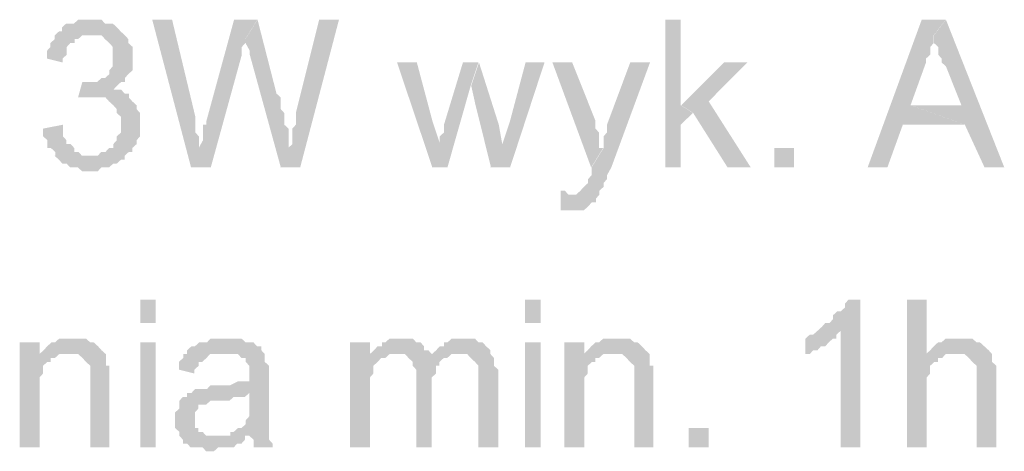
# Model space of a CAD drawing. Header units: millimetres. Extents: x -523 to 1404227, y -783705 to 1038705.
# Tile 138 of 256: x 404403 to 405474, y 231500 to 231970. Entities that reach past the tile are written whole.
import ezdxf

# ---------------------------------------------------------------- set-up
doc = ezdxf.new("R2010")
doc.units = ezdxf.units.MM
doc.linetypes.add('ACAD_ISO08W100', pattern=[36, 24, -3, 6, -3])
doc.layers.add('!!ELEKTRYKA', color=7, linetype='Continuous')

msp = doc.modelspace()

# ---------------------------------------------------------------- hatches: boundary and pattern name
at = {"layer": '!!ELEKTRYKA', "linetype": 'ACAD_ISO08W100'}
for points in [[(404478.99, 231969.76), (404475.23, 231969.76), (404470.54, 231969.76), (404466.78, 231969.76), (404462.08, 231965.52), (404458.32, 231965.52), (404453.63, 231965.52), (404448.93, 231961.28), (404448.93, 231957.06), (404448.93, 231957.06), (404445.17, 231957.06), (404478.99, 231952.82), (404483.69, 231952.82), (404487.45, 231952.82), (404492.15, 231952.82), (404495.9, 231948.59), (404500.6, 231944.35), (404500.6, 231944.35), (404504.36, 231940.12), (404504.36, 231935.89), (404504.36, 231931.65), (404504.36, 231927.42), (404504.36, 231927.42), (404504.36, 231923.19), (404504.36, 231918.96), (404500.6, 231914.72), (404500.6, 231910.48), (404495.9, 231906.26), (404495.9, 231906.26), (404492.15, 231906.26), (404487.45, 231902.02), (404483.69, 231902.02), (404478.99, 231902.02), (404475.23, 231902.02), (404512.82, 231902.02), (404517.51, 231902.02), (404517.51, 231906.26), (404521.27, 231910.48), (404521.27, 231910.48), (404525.97, 231914.72), (404525.97, 231918.96), (404525.97, 231923.19), (404525.97, 231927.42), (404525.97, 231931.65), (404525.97, 231935.89), (404525.97, 231940.12), (404521.27, 231944.35), (404521.27, 231948.59), (404521.27, 231948.59), (404517.51, 231952.82), (404512.82, 231957.06), (404512.82, 231957.06), (404509.06, 231961.28), (404504.36, 231965.52), (404500.6, 231965.52), (404495.9, 231965.52), (404492.15, 231969.76), (404487.45, 231969.76), (404483.69, 231969.76)], [(404568.89, 231969.73), (404547.3, 231969.73), (404589.55, 231808.85), (404598, 231830.02), (404598, 231834.25), (404598, 231838.49), (404598, 231842.72), (404594.24, 231846.96), (404594.24, 231851.19), (404594.24, 231855.43), (404594.24, 231859.66), (404594.24, 231863.89)], [(404661.67, 231969.74), (404636.32, 231969.74), (404606.29, 231859.67), (404606.29, 231859.67), (404606.29, 231855.44), (404602.53, 231855.44), (404602.53, 231851.2), (404602.53, 231842.74), (404602.53, 231838.5), (404597.84, 231830.04), (404589.39, 231808.87), (404610.98, 231808.87), (404644.77, 231931.64), (404644.77, 231931.64), (404644.77, 231935.87), (404644.77, 231940.1), (404648.53, 231944.34), (404648.53, 231948.57)], [(404661.87, 231969.74), (404648.73, 231948.57), (404648.73, 231948.57), (404648.73, 231944.34), (404648.73, 231944.34), (404653.43, 231935.87), (404653.43, 231931.63), (404687.2, 231808.87), (404695.65, 231830.04), (404695.65, 231834.27), (404695.65, 231838.5), (404695.65, 231842.73), (404695.65, 231846.96), (404695.65, 231851.2), (404690.96, 231855.43), (404690.96, 231859.67), (404690.96, 231863.9), (404690.96, 231868.13), (404687.2, 231872.36), (404687.2, 231876.6), (404687.2, 231885.07), (404682.51, 231889.3)], [(404750.48, 231969.74), (404728.9, 231969.74), (404703.57, 231868.14), (404703.57, 231859.67), (404703.57, 231855.44), (404699.82, 231851.21), (404699.82, 231846.98), (404699.82, 231842.74), (404699.82, 231838.51), (404699.82, 231834.28), (404695.13, 231830.04), (404686.69, 231808.87), (404708.26, 231808.87)], [(405122.39, 231969.75), (405105.55, 231969.75), (405105.55, 231808.89), (405122.39, 231808.89), (405122.39, 231855.46), (405135.48, 231868.15), (405122.39, 231876.62)], [(405410.68, 231969.76), (405384.53, 231969.76), (405325.67, 231808.88), (405347.16, 231808.88), (405363.97, 231855.45), (405431.23, 231855.45), (405372.38, 231876.62), (405389.2, 231923.19), (405389.2, 231923.19), (405389.2, 231927.43), (405393.87, 231931.66), (405393.87, 231935.89), (405393.87, 231940.12), (405397.6, 231944.35), (405397.6, 231948.59), (405397.6, 231952.83)], [(405410.89, 231969.74), (405397.81, 231952.81), (405397.81, 231948.57), (405397.81, 231944.34), (405402.48, 231940.11), (405402.48, 231935.87), (405402.48, 231931.64), (405406.22, 231927.41), (405406.22, 231923.17), (405410.89, 231918.94), (405427.7, 231876.61), (405372.6, 231876.61), (405431.43, 231855.44), (405452.91, 231808.86), (405474.39, 231808.86)], [(404445.9, 231957.04), (404441.21, 231952.81), (404441.21, 231948.57), (404436.51, 231944.34), (404436.51, 231940.1), (404432.75, 231935.88), (404432.75, 231931.64), (404432.75, 231927.4), (404449.66, 231923.17), (404449.66, 231927.4), (404454.36, 231931.64), (404454.36, 231935.88), (404454.36, 231940.1), (404458.12, 231944.34), (404462.82, 231944.34), (404462.82, 231948.57), (404466.57, 231948.57), (404471.27, 231952.81), (404475.03, 231952.81), (404479.73, 231952.81)], [(404835.21, 231923.18), (404813.66, 231923.18), (404852.09, 231808.88), (404860.52, 231834.28), (404852.09, 231859.68)], [(404902.21, 231923.18), (404885.34, 231923.18), (404864.73, 231855.45), (404864.73, 231851.22), (404864.73, 231846.98), (404860.04, 231842.74), (404860.04, 231838.52), (404860.04, 231834.28), (404860.04, 231834.28), (404851.61, 231808.88), (404868.48, 231808.88), (404893.78, 231897.79)], [(404902.82, 231923.16), (404894.39, 231897.76), (404899.08, 231876.59), (404915.94, 231808.86), (404928.12, 231834.26), (404924.37, 231855.43)], [(404974.1, 231923.18), (404953.5, 231923.18), (404936.64, 231859.69), (404928.21, 231834.28), (404915.09, 231808.88), (404936.64, 231808.88)], [(405004.25, 231923.19), (404982.72, 231923.19), (405024.85, 231808.89), (405037.96, 231830.05), (405033.28, 231830.05), (405033.28, 231838.53), (405033.28, 231842.76), (405033.28, 231846.99), (405029.53, 231851.22), (405029.53, 231855.45), (405029.53, 231859.69)], [(405088.9, 231923.17), (405067.37, 231923.17), (405042.1, 231855.44), (405042.1, 231855.44), (405042.1, 231851.2), (405042.1, 231846.97), (405038.35, 231842.74), (405038.35, 231838.5), (405038.35, 231834.27), (405038.35, 231830.04), (405025.25, 231808.87), (405025.25, 231808.87), (405025.25, 231804.64), (405025.25, 231800.4), (405021.5, 231796.17), (405021.5, 231791.94), (405016.82, 231787.71), (405016.82, 231787.71), (405016.82, 231787.71), (405013.08, 231783.48), (405013.08, 231783.48), (405008.4, 231779.23), (404999.97, 231779.23), (405033.67, 231779.23), (405033.67, 231783.48), (405033.67, 231783.48), (405038.35, 231787.71), (405038.35, 231791.94), (405042.1, 231796.17), (405042.1, 231800.4), (405046.78, 231808.87)], [(405194.82, 231923.18), (405169.57, 231923.18), (405122.8, 231876.6), (405135.89, 231868.14), (405173.31, 231808.87), (405198.57, 231808.87), (405152.73, 231880.84)], [(404471.26, 231902.01), (404466.56, 231885.08), (404471.26, 231885.08), (404475.02, 231885.08), (404479.71, 231885.08), (404483.47, 231885.08), (404521.99, 231889.3), (404517.29, 231889.3), (404513.53, 231893.54), (404508.83, 231893.54), (404505.08, 231893.54), (404508.83, 231897.77), (404513.53, 231902.01), (404475.02, 231902.01)], [(404521.83, 231889.31), (404483.31, 231885.08), (404483.31, 231885.08), (404488.01, 231885.08), (404491.77, 231885.08), (404496.46, 231885.08), (404500.22, 231880.84), (404504.92, 231876.62), (404504.92, 231876.62), (404508.68, 231872.38), (404508.68, 231868.14), (404513.38, 231863.91), (404513.38, 231859.68), (404513.38, 231855.45), (404513.38, 231855.45), (404513.38, 231851.21), (404513.38, 231846.98), (404508.68, 231842.75), (404508.68, 231838.51), (404504.92, 231834.28), (404504.92, 231830.04), (404500.22, 231830.04), (404496.46, 231825.81), (404491.77, 231825.81), (404488.01, 231821.58), (404483.31, 231821.58), (404479.55, 231821.58), (404441.03, 231821.58), (404445.73, 231817.35), (404445.73, 231817.35), (404449.49, 231813.11), (404454.18, 231813.11), (404457.94, 231808.87), (404462.64, 231808.87), (404466.4, 231808.87), (404471.1, 231804.65), (404474.85, 231804.65), (404479.55, 231804.65), (404483.31, 231804.65), (404488.01, 231804.65), (404491.77, 231808.87), (404496.46, 231808.87), (404500.22, 231808.87), (404504.92, 231813.11), (404508.68, 231813.11), (404513.38, 231817.35), (404517.13, 231817.35), (404517.13, 231821.58), (404517.13, 231821.58), (404521.83, 231825.81), (404525.59, 231825.81), (404525.59, 231830.04), (404530.29, 231834.28), (404530.29, 231838.51), (404534.05, 231842.75), (404534.05, 231846.98), (404534.05, 231851.21), (404534.05, 231855.45), (404534.05, 231855.45), (404534.05, 231863.91), (404534.05, 231868.14), (404530.29, 231872.38), (404530.29, 231876.62), (404530.29, 231876.62), (404525.59, 231880.84), (404525.59, 231880.84), (404521.83, 231885.08)], [(404450.22, 231855.43), (404428.61, 231851.2), (404428.61, 231846.96), (404428.61, 231842.73), (404433.31, 231838.5), (404433.31, 231834.26), (404433.31, 231830.03), (404437.07, 231830.03), (404441.76, 231825.79), (404441.76, 231821.56), (404479.35, 231821.56), (404475.59, 231821.56), (404470.89, 231821.56), (404467.13, 231825.79), (404462.44, 231825.79), (404462.44, 231830.03), (404462.44, 231830.03), (404458.68, 231834.26), (404453.98, 231834.26), (404453.98, 231838.5), (404450.22, 231842.73), (404450.22, 231846.96)], [(404991.69, 231783.46), (404991.69, 231762.29), (404996.37, 231762.29), (405000.12, 231762.29), (405004.8, 231762.29), (405008.54, 231762.29), (405013.22, 231762.29), (405016.97, 231762.29), (405021.65, 231766.53), (405021.65, 231766.53), (405025.39, 231770.76), (405030.07, 231770.76), (405030.07, 231775), (405033.82, 231779.23), (405000.12, 231779.23), (405000.12, 231779.23), (404996.37, 231783.46)], [(405317.88, 231664.92), (405304.8, 231664.92), (405304.8, 231664.92), (405301.06, 231660.69), (405301.06, 231656.45), (405296.39, 231652.22), (405292.65, 231652.22), (405287.98, 231647.99), (405287.98, 231643.75), (405284.24, 231639.52), (405279.57, 231639.52), (405275.83, 231635.29), (405275.83, 231635.29), (405271.16, 231631.05), (405296.39, 231631.05), (405296.39, 231504.05), (405317.88, 231504.05)], [(405389.94, 231664.92), (405368.46, 231664.92), (405368.46, 231504.05), (405389.94, 231504.05), (405389.94, 231567.56), (405389.94, 231571.79), (405389.94, 231576.03), (405389.94, 231580.26), (405393.67, 231584.49), (405393.67, 231588.73), (405393.67, 231592.96), (405398.34, 231597.19), (405402.08, 231597.19), (405402.08, 231601.43), (405406.75, 231601.43), (405410.48, 231605.66), (405415.15, 231605.66), (405418.89, 231605.66), (405389.94, 231605.66)], [(405271.13, 231631.08), (405266.46, 231626.84), (405262.72, 231626.84), (405258.05, 231622.61), (405258.05, 231605.68), (405258.05, 231605.68), (405262.72, 231605.68), (405266.46, 231609.91), (405271.13, 231609.91), (405274.87, 231614.14), (405279.54, 231614.14), (405279.54, 231614.14), (405283.28, 231618.38), (405287.96, 231622.61), (405291.69, 231622.61), (405291.69, 231626.84), (405296.37, 231631.08)], [(404424.69, 231618.36), (404403.08, 231618.36), (404403.08, 231504.07), (404424.69, 231504.07), (404424.69, 231567.57), (404424.69, 231571.8), (404424.69, 231576.04), (404424.69, 231580.26), (404428.45, 231584.49), (404428.45, 231588.73), (404428.45, 231592.96), (404433.15, 231597.2), (404433.15, 231597.2), (404436.91, 231597.2), (404436.91, 231601.43), (404441.61, 231601.43), (404424.69, 231601.43)], [(404458.3, 231622.58), (404458.3, 231622.58), (404454.54, 231622.58), (404449.84, 231622.58), (404446.08, 231622.58), (404441.38, 231618.35), (404437.62, 231618.35), (404432.92, 231614.12), (404432.92, 231614.12), (404429.17, 231609.89), (404424.47, 231605.65), (404454.54, 231605.65), (404458.3, 231605.65), (404462.99, 231605.65), (404466.75, 231605.65), (404471.45, 231601.42), (404471.45, 231601.42), (404475.21, 231597.18), (404479.91, 231592.96), (404479.91, 231592.96), (404479.91, 231588.72), (404479.91, 231584.49), (404479.91, 231580.25), (404479.91, 231576.02), (404479.91, 231504.05), (404500.58, 231504.05), (404500.58, 231576.02), (404500.58, 231576.02), (404500.58, 231584.49), (404500.58, 231588.72), (404500.58, 231592.96), (404496.82, 231592.96), (404496.82, 231597.18), (404496.82, 231601.42), (404496.82, 231605.65), (404492.12, 231609.89), (404492.12, 231609.89), (404488.37, 231614.12), (404483.67, 231618.35), (404479.91, 231618.35), (404479.91, 231618.35), (404475.21, 231622.58), (404471.45, 231622.58), (404462.99, 231622.58)], [(404627.49, 231622.59), (404623.74, 231622.59), (404619.04, 231622.59), (404615.29, 231622.59), (404610.59, 231622.59), (404606.84, 231618.36), (404602.15, 231618.36), (404598.39, 231618.36), (404593.7, 231614.13), (404589.94, 231614.13), (404585.25, 231609.89), (404585.25, 231605.66), (404623.74, 231605.66), (404627.49, 231605.66), (404632.18, 231605.66), (404635.94, 231605.66), (404640.63, 231605.66), (404644.39, 231601.42), (404649.08, 231601.42), (404649.08, 231597.19), (404649.08, 231597.19), (404652.83, 231592.96), (404652.83, 231588.72), (404652.83, 231584.49), (404652.83, 231584.49), (404652.83, 231576.02), (404649.08, 231576.02), (404644.39, 231576.02), (404644.39, 231576.02), (404640.63, 231576.02), (404632.18, 231571.79), (404627.49, 231571.79), (404623.74, 231571.79), (404619.04, 231571.79), (404610.59, 231571.79), (404606.84, 231567.56), (404602.15, 231567.56), (404602.15, 231567.56), (404598.39, 231567.56), (404593.7, 231567.56), (404589.94, 231563.32), (404652.83, 231563.32), (404652.83, 231554.86), (404652.83, 231550.62), (404652.83, 231546.39), (404652.83, 231542.16), (404652.83, 231537.92), (404649.08, 231533.69), (404649.08, 231533.69), (404649.08, 231529.46), (404644.39, 231525.22), (404640.63, 231525.22), (404635.94, 231520.99), (404632.18, 231520.99), (404632.18, 231516.76), (404652.83, 231516.76), (404652.83, 231516.76), (404657.53, 231512.52), (404657.53, 231508.29), (404657.53, 231504.06), (404678.18, 231504.06), (404678.18, 231504.06), (404678.18, 231508.29), (404674.42, 231512.52), (404674.42, 231516.76), (404674.42, 231520.99), (404674.42, 231520.99), (404674.42, 231525.22), (404674.42, 231529.46), (404674.42, 231533.69), (404674.42, 231537.92), (404674.42, 231546.39), (404674.42, 231550.62), (404674.42, 231580.26), (404674.42, 231580.26), (404674.42, 231584.49), (404674.42, 231588.72), (404674.42, 231592.96), (404669.73, 231597.19), (404669.73, 231597.19), (404669.73, 231601.42), (404669.73, 231605.66), (404665.98, 231609.89), (404665.98, 231614.13), (404661.28, 231614.13), (404657.53, 231618.36), (404652.83, 231618.36), (404649.08, 231618.36), (404644.39, 231622.59), (404640.63, 231622.59), (404635.94, 231622.59), (404632.18, 231622.59)], [(404784.16, 231618.38), (404762.59, 231618.38), (404762.59, 231504.08), (404784.16, 231504.08), (404784.16, 231563.35), (404784.16, 231567.58), (404784.16, 231571.81), (404784.16, 231576.05), (404784.16, 231580.28), (404787.91, 231584.52), (404787.91, 231588.75), (404787.91, 231592.98), (404792.6, 231597.21), (404792.6, 231597.21), (404796.35, 231601.45), (404801.03, 231601.45), (404784.16, 231605.68)], [(404817.73, 231622.61), (404813.98, 231622.61), (404809.3, 231622.61), (404805.55, 231622.61), (404800.86, 231618.37), (404797.11, 231618.37), (404797.11, 231614.14), (404792.42, 231614.14), (404788.67, 231609.9), (404783.98, 231605.67), (404813.98, 231605.67), (404813.98, 231605.67), (404817.73, 231605.67), (404822.42, 231605.67), (404826.17, 231601.44), (404851.48, 231601.44), (404851.48, 231605.67), (404847.73, 231609.9), (404843.04, 231609.9), (404843.04, 231614.14), (404839.29, 231618.37), (404839.29, 231618.37), (404834.61, 231618.37), (404830.86, 231622.61), (404826.17, 231622.61), (404822.42, 231622.61)], [(404885.34, 231622.61), (404881.6, 231622.61), (404876.91, 231622.61), (404873.16, 231622.61), (404868.48, 231618.38), (404864.73, 231618.38), (404864.73, 231614.14), (404860.04, 231614.14), (404856.29, 231609.91), (404851.61, 231605.67), (404881.6, 231605.67), (404885.34, 231605.67), (404890.03, 231605.67), (404893.78, 231601.45), (404893.78, 231601.45), (404898.46, 231597.21), (404902.21, 231592.98), (404902.21, 231592.98), (404902.21, 231588.74), (404902.21, 231584.5), (404902.21, 231576.04), (404902.21, 231504.08), (404923.76, 231504.08), (404923.76, 231584.5), (404923.76, 231584.5), (404923.76, 231588.74), (404919.08, 231592.98), (404919.08, 231601.45), (404919.08, 231601.45), (404915.33, 231605.67), (404915.33, 231609.91), (404910.64, 231614.14), (404910.64, 231614.14), (404906.9, 231618.38), (404902.21, 231618.38), (404898.46, 231622.61), (404893.78, 231622.61), (404890.03, 231622.61)], [(405017.36, 231618.36), (404995.83, 231618.36), (404995.83, 231504.06), (405017.36, 231504.06), (405017.36, 231567.56), (405017.36, 231571.79), (405017.36, 231576.02), (405017.36, 231580.27), (405021.11, 231584.5), (405021.11, 231588.73), (405021.11, 231592.96), (405025.79, 231597.19), (405025.79, 231597.19), (405029.53, 231597.19), (405029.53, 231601.43), (405034.21, 231601.43), (405017.36, 231601.43)], [(405050.23, 231622.62), (405050.23, 231622.62), (405046.48, 231622.62), (405041.8, 231622.62), (405038.06, 231622.62), (405033.38, 231618.38), (405029.64, 231618.38), (405024.96, 231614.15), (405024.96, 231614.15), (405021.21, 231609.92), (405016.53, 231605.68), (405046.48, 231605.68), (405050.23, 231605.68), (405054.91, 231605.68), (405058.65, 231605.68), (405063.33, 231601.45), (405063.33, 231601.45), (405067.08, 231597.22), (405071.76, 231592.99), (405071.76, 231592.99), (405071.76, 231588.75), (405071.76, 231584.52), (405071.76, 231580.29), (405071.76, 231576.05), (405071.76, 231504.09), (405092.35, 231504.09), (405092.35, 231576.05), (405092.35, 231576.05), (405092.35, 231584.52), (405092.35, 231588.75), (405092.35, 231592.99), (405088.61, 231592.99), (405088.61, 231597.22), (405088.61, 231601.45), (405088.61, 231605.68), (405083.93, 231609.92), (405083.93, 231609.92), (405080.18, 231614.15), (405075.5, 231618.38), (405071.76, 231618.38), (405071.76, 231618.38), (405067.08, 231622.62), (405063.33, 231622.62), (405054.91, 231622.62)], [(405422.77, 231622.62), (405422.77, 231622.62), (405419.04, 231622.62), (405414.37, 231622.62), (405410.64, 231622.62), (405405.97, 231618.38), (405402.23, 231618.38), (405397.56, 231614.15), (405397.56, 231614.15), (405393.83, 231609.91), (405389.16, 231605.68), (405419.04, 231605.68), (405422.77, 231605.68), (405427.44, 231605.68), (405431.18, 231605.68), (405435.85, 231601.45), (405439.58, 231597.21), (405439.58, 231597.21), (405439.58, 231597.21), (405444.25, 231592.98), (405444.25, 231588.75), (405444.25, 231584.51), (405444.25, 231576.04), (405444.25, 231504.08), (405465.73, 231504.08), (405465.73, 231576.04), (405465.73, 231584.51), (405465.73, 231588.75), (405465.73, 231592.98), (405461.06, 231597.21), (405461.06, 231601.45), (405461.06, 231601.45), (405461.06, 231605.68), (405457.32, 231609.91), (405452.65, 231614.15), (405452.65, 231614.15), (405447.99, 231618.38), (405444.25, 231618.38), (405444.25, 231618.38), (405439.58, 231622.62), (405435.85, 231622.62), (405427.44, 231622.62)], [(404424.47, 231605.65), (404424.47, 231601.42), (404441.38, 231601.42), (404446.08, 231605.65), (404449.84, 231605.65), (404454.54, 231605.65)], [(404584.73, 231605.69), (404580.97, 231605.69), (404580.97, 231601.45), (404576.28, 231597.22), (404576.28, 231592.99), (404576.28, 231588.75), (404593.18, 231584.52), (404593.18, 231588.75), (404597.87, 231592.99), (404597.87, 231597.22), (404601.63, 231597.22), (404606.32, 231601.45), (404606.32, 231601.45), (404610.07, 231605.69), (404614.77, 231605.69), (404618.52, 231605.69), (404623.22, 231605.69)], [(404783.98, 231605.67), (404783.98, 231605.67), (404800.86, 231601.44), (404805.55, 231605.67), (404809.3, 231605.67), (404813.98, 231605.67)], [(404851.38, 231605.68), (404851.38, 231601.45), (404826.08, 231601.45), (404830.76, 231597.22), (404830.76, 231597.22), (404830.76, 231592.98), (404834.51, 231588.75), (404834.51, 231584.51), (404834.51, 231580.29), (404834.51, 231504.08), (404851.38, 231504.08), (404851.38, 231571.81), (404851.38, 231571.81), (404851.38, 231580.29), (404856.07, 231584.51), (404856.07, 231588.75), (404856.07, 231592.98), (404859.82, 231592.98), (404859.82, 231597.22), (404859.82, 231597.22), (404864.5, 231601.45), (404868.25, 231601.45), (404872.94, 231605.68), (404876.69, 231605.68), (404881.37, 231605.68)], [(405016.53, 231605.68), (405016.53, 231601.45), (405033.38, 231601.45), (405038.06, 231605.68), (405041.8, 231605.68), (405046.48, 231605.68)], [(404589.04, 231563.35), (404585.28, 231563.35), (404585.28, 231559.11), (404580.59, 231559.11), (404576.83, 231554.88), (404576.83, 231550.64), (404576.83, 231546.41), (404572.14, 231542.18), (404572.14, 231537.94), (404572.14, 231533.71), (404572.14, 231533.71), (404572.14, 231529.48), (404572.14, 231525.24), (404576.83, 231521.01), (404576.83, 231516.77), (404580.59, 231512.54), (404580.59, 231512.54), (404580.59, 231508.31), (404585.28, 231508.31), (404589.04, 231504.07), (404593.73, 231504.07), (404597.49, 231504.07), (404602.18, 231504.07), (404605.93, 231499.84), (404610.63, 231499.84), (404614.38, 231499.84), (404619.08, 231504.07), (404622.83, 231504.07), (404627.53, 231504.07), (404631.28, 231504.07), (404635.97, 231504.07), (404639.73, 231508.31), (404644.42, 231508.31), (404648.18, 231512.54), (404648.18, 231516.77), (404614.38, 231516.77), (404614.38, 231516.77), (404610.63, 231516.77), (404605.93, 231516.77), (404602.18, 231521.01), (404597.49, 231521.01), (404597.49, 231525.24), (404593.73, 231525.24), (404593.73, 231529.48), (404593.73, 231533.71), (404593.73, 231537.94), (404593.73, 231542.18), (404597.49, 231546.41), (404597.49, 231546.41), (404597.49, 231550.64), (404602.18, 231550.64), (404605.93, 231550.64), (404610.63, 231554.88), (404614.38, 231554.88), (404619.08, 231554.88), (404622.83, 231554.88), (404627.53, 231554.88), (404631.28, 231554.88), (404635.97, 231559.11), (404639.73, 231559.11), (404644.42, 231559.11), (404648.18, 231559.11), (404652.87, 231563.35)]]:
    msp.add_hatch(color=7, dxfattribs=at).paths.add_polyline_path(points)

# ---------------------------------------------------------------- linework, layer by layer
at = {"layer": '!!ELEKTRYKA', "color": 7, "linetype": 'ACAD_ISO08W100', "lineweight": -3}
for points in [[(405224.24, 231808.87), (405224.24, 231830.04), (405245.74, 231808.87), (405245.74, 231830.04)], [(404551.09, 231664.94), (404534.19, 231664.94), (404551.09, 231639.54), (404534.19, 231639.54)], [(404969.9, 231664.95), (404953.05, 231664.95), (404969.9, 231639.56), (404953.05, 231639.56)], [(404551.09, 231618.38), (404534.19, 231618.38), (404551.09, 231504.07), (404534.19, 231504.07)], [(404969.9, 231618.38), (404953.05, 231618.38), (404969.9, 231504.08), (404953.05, 231504.08)], [(405131.08, 231504.07), (405131.08, 231525.23), (405152.59, 231504.07), (405152.59, 231525.23)]]:
    msp.add_solid(points, dxfattribs=at)

doc.saveas('drawing.dxf')
